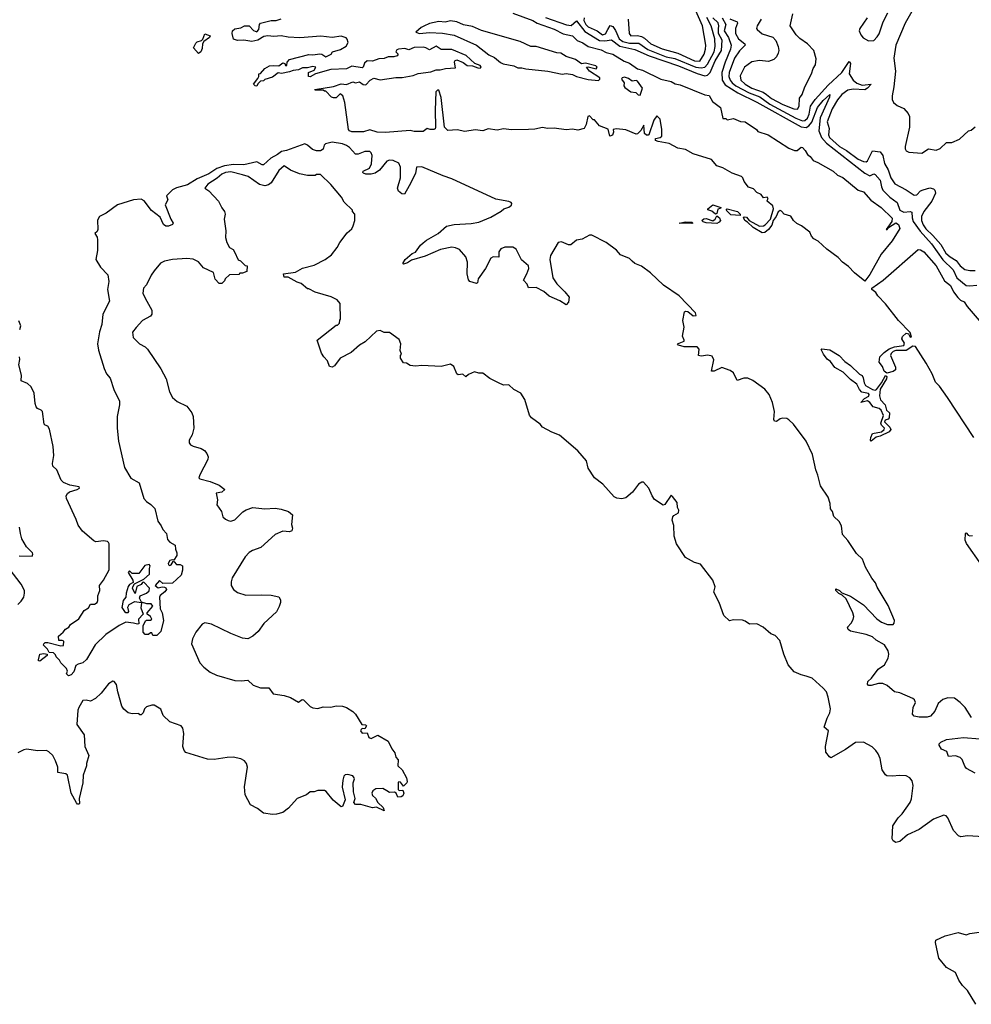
# Model space of a CAD drawing. Extents: x 1933546 to 2138868, y 524910 to 667279.
# Tile 230 of 256: x 2062879 to 2070205, y 593010 to 600592. Entities that reach past the tile are written whole.
import ezdxf

# ---------------------------------------------------------------- set-up
doc = ezdxf.new("R2010")
doc.units = 0

msp = doc.modelspace()

# ---------------------------------------------------------------- linework, layer by layer
at = {"layer": '0CON10XD'}
for points in [[(2066675, 600641.3), (2066830.8, 600585), (2066863.7, 600563.6), (2066995, 600517.6), (2067063.8, 600483.8), (2067135, 600466.7), (2067171.9, 600431.9), (2067215, 600414.5), (2067255, 600385.9), (2067355, 600359.5), (2067395, 600339.1), (2067445.6, 600325), (2067531.5, 600271.5), (2067575, 600255.9), (2067635, 600212.7), (2067675, 600202.3), (2067815, 600132.9), (2067895, 600115.3), (2067925, 600098.8), (2067965, 600089.2), (2068155, 600013.4), (2068187.9, 600007.9), (2068212, 599962), (2068274.4, 599915), (2068291.7, 599831.7), (2068315, 599830), (2068325, 599820), (2068375, 599830), (2068428.8, 599808.8), (2068465, 599804.3), (2068552, 599745), (2068561.4, 599731.4), (2068641.4, 599705), (2068801.1, 599601.1), (2068845, 599584.4), (2068865, 599585.4), (2068895, 599608.8), (2068905, 599606.7), (2068927.5, 599585), (2068943.5, 599553.5), (2068965, 599538.8), (2068987.9, 599507.9), (2069025, 599492.9), (2069142.9, 599425), (2069174.1, 599394.1), (2069215.2, 599375.2), (2069335, 599279.4), (2069375, 599265.8), (2069432.7, 599202.7), (2069511.9, 599145), (2069595.5, 599064.5), (2069592.9, 599037.1), (2069550, 598975), (2069557.5, 598975), (2069568.3, 598991.7), (2069623.1, 599026.9), (2069645.5, 599015), (2069656.1, 598983.9), (2069595, 598890), (2069512.5, 598785), (2069425, 598630), (2069385, 598577.5)], [(2067562.5, 600595), (2067571.1, 600485), (2067585, 600467.8), (2067635, 600470.2), (2067665, 600463.3), (2067689.8, 600449.8), (2067738.5, 600405), (2067825, 600366), (2067944.9, 600334.9), (2068073.8, 600275), (2068115, 600272.5), (2068148.1, 600325), (2068159.3, 600365), (2068160.5, 600395), (2068134.7, 600545), (2068075, 600682.2)], [(2068588, 600595), (2068555.7, 600545), (2068551.2, 600525), (2068556, 600515), (2068595, 600482.9), (2068676.8, 600456.8), (2068700.9, 600430.9), (2068719.2, 600385), (2068722.5, 600355), (2068718, 600335), (2068704.4, 600305.6), (2068683.8, 600285), (2068645, 600270), (2068575, 600277.5), (2068515, 600267.5), (2068459.4, 600225), (2068425, 600160), (2068430.8, 600125), (2068464.1, 600095), (2068516.8, 600065), (2068603.4, 600033.4), (2068629, 600015), (2068667.5, 599985), (2068755, 599938.3), (2068838, 599905), (2068867.9, 599902.1), (2068879.5, 599925), (2068883.6, 599986.4), (2068902.9, 600015), (2068924.4, 600075.6), (2068975.8, 600174.2), (2068986.7, 600215), (2069006.2, 600245), (2069010.7, 600290.7), (2068993.8, 600355), (2068945, 600406.7), (2068885, 600447.5), (2068857.5, 600475), (2068810, 600545), (2068832.3, 600637.7)], [(2069403.8, 600605), (2069347.5, 600525), (2069343.3, 600505), (2069353.9, 600473.9), (2069371.7, 600451.7), (2069415, 600427.5), (2069455, 600432.5), (2069481.7, 600458.3), (2069495, 600482.5), (2069526.2, 600575), (2069562, 600645)], [(2069746.7, 600655), (2069695.6, 600565), (2069623.3, 600395), (2069609.4, 600295), (2069620.8, 600195), (2069610, 600075), (2069596.7, 600005), (2069597, 599977), (2069607.5, 599955), (2069635, 599930), (2069685, 599907.5), (2069720.5, 599870.5), (2069728.8, 599845), (2069729.2, 599765), (2069696.2, 599615), (2069696.6, 599596.6), (2069705, 599582), (2069725, 599571.4), (2069825, 599564.2), (2069875, 599596), (2069935, 599586.7), (2069965, 599600), (2070015, 599646.2), (2070056.7, 599646.7), (2070115, 599671.2), (2070183.9, 599736.1), (2070205, 599740), (2070235, 599766.2)], [(2069385, 598577.5), (2069305, 598643.1), (2069261.2, 598691.2), (2069215, 598725.7), (2069181.2, 598761.2), (2069094.1, 598824.1), (2069027.4, 598887.4), (2068992.5, 598905), (2068976, 598925), (2068963.3, 598955), (2068899.2, 599005), (2068862.9, 599022.9), (2068836.2, 599046.2), (2068815, 599078), (2068765, 599094), (2068745, 599118), (2068735, 599122), (2068718.7, 599111.3), (2068703.5, 599075), (2068680, 599045), (2068669.5, 599010.5), (2068645.2, 598974.8), (2068615, 598952.3), (2068595, 598950.4), (2068525, 598990.5), (2068482.9, 599032.9), (2068462.9, 599045), (2068451.7, 599068.3), (2068456, 599074), (2068475, 599070), (2068496.2, 599046.2), (2068575, 599001.8), (2068605, 599003.8), (2068618.6, 599011.4), (2068660, 599055), (2068683.1, 599135), (2068678.3, 599158.3), (2068633.3, 599195), (2068635, 599200), (2068642.5, 599215), (2068635, 599226), (2068605, 599220), (2068587.5, 599245), (2068555, 599261.2), (2068528.7, 599288.7), (2068490.9, 599300.9), (2068455.8, 599345), (2068445.6, 599375), (2068435, 599384.3), (2068365, 599410), (2068292.1, 599452.1), (2068246.3, 599466.3), (2068206.2, 599515), (2068065, 599559.5), (2068005, 599591.1), (2067945, 599602.5), (2067878.8, 599638.8), (2067795, 599652.5), (2067775, 599662.5), (2067775, 599676), (2067810, 599685), (2067822.5, 599695), (2067822.5, 599745), (2067810, 599825), (2067785, 599850), (2067762.3, 599817.7), (2067723.8, 599706.2), (2067717.7, 599702.3), (2067705, 599702.9), (2067690, 599715), (2067685, 599780), (2067660.7, 599739.3), (2067635, 599711.9), (2067625, 599709.4), (2067545, 599743.8), (2067475, 599751.4), (2067447.5, 599745), (2067451.4, 599725), (2067443, 599703), (2067422.5, 599695), (2067409.7, 599749.7), (2067342.5, 599775), (2067305, 599820), (2067295, 599820), (2067265, 599850), (2067252.5, 599845), (2067240, 599785), (2067225.8, 599755), (2067175, 599741.8), (2067135, 599749.6), (2067085, 599742.3), (2066995, 599755.6), (2066942.7, 599752.7), (2066905, 599760.8), (2066845, 599747.8), (2066795, 599745.5), (2066664.2, 599744.2), (2066605, 599751.1), (2066555, 599740.4), (2066485, 599750.9), (2066445, 599735.7), (2066385, 599744), (2066305, 599730.8), (2066247.6, 599742.4), (2066175, 599738.6), (2066149.2, 599765), (2066123.6, 599993.6), (2066105, 600050), (2066095, 600050), (2066082.5, 600035), (2066078.1, 599895), (2066081.4, 599765), (2066078.2, 599751.8), (2066067.5, 599745), (2066040, 599745), (2066015, 599753.8), (2065985, 599731.4), (2065915, 599730), (2065885, 599738), (2065695, 599721.9), (2065630, 599725), (2065575, 599742.5), (2065525, 599728.8), (2065435, 599728.8), (2065417.5, 599735), (2065410, 599745), (2065381.2, 599955), (2065366.2, 600006.2), (2065345, 600020), (2065315, 599990), (2065295, 599990), (2065280, 599995), (2065235, 600040), (2065225, 600040), (2065215, 600050), (2065155, 600050), (2065150, 600055), (2065295, 600076.7), (2065355, 600098), (2065395, 600093.3), (2065445, 600113.8), (2065465, 600106.2), (2065495, 600112.5), (2065522.7, 600092.7), (2065545, 600091.2), (2065576.2, 600125), (2065605, 600141.4), (2065655, 600128.5), (2065775.4, 600145.4), (2065823.6, 600146.4), (2065908.5, 600161.5), (2065946.6, 600176.6), (2066045, 600188.9), (2066085, 600206.4), (2066115, 600206.5), (2066157, 600217), (2066235, 600220), (2066226, 600265), (2066230, 600275), (2066245, 600282), (2066293.2, 600263.2), (2066325, 600238.8), (2066366, 600236), (2066405, 600220), (2066425, 600218.8), (2066431.2, 600225), (2066425, 600238), (2066384.2, 600254.2), (2066315.4, 600315.4), (2066205, 600362), (2066125, 600362.9), (2066085, 600387.1), (2066035, 600360), (2066005.5, 600375.5), (2065985, 600378.9), (2065915, 600377.1), (2065875, 600360), (2065845, 600369.4), (2065795, 600365.8), (2065781.3, 600358.7), (2065776, 600345), (2065793.8, 600325), (2065785, 600312.2), (2065760, 600305), (2065715.6, 600304.4), (2065685, 600292.2), (2065645, 600291.1), (2065595, 600272.7), (2065555, 600274.2), (2065533.2, 600256.8), (2065522.5, 600225), (2065515, 600220), (2065435, 600232.5), (2065395, 600214.4), (2065275, 600207.5), (2065156.6, 600173.4), (2065115, 600152), (2065102.5, 600155), (2065103.3, 600185), (2065146.1, 600203.9), (2065160, 600225), (2065135, 600230), (2065095, 600221.2), (2065055, 600222), (2065025, 600206.7), (2064985, 600201.2), (2064955, 600188.8), (2064895, 600177.5), (2064868.3, 600181.7), (2064825, 600150), (2064765, 600130), (2064755, 600120), (2064731.7, 600118.3), (2064711.7, 600098.3), (2064705, 600080), (2064691.7, 600081.7), (2064680, 600095), (2064711.7, 600138.3), (2064720, 600155), (2064720, 600175), (2064732.5, 600177.5), (2064766.7, 600215), (2064802.5, 600235), (2064835, 600240), (2064873, 600237), (2064905, 600258.8), (2064920, 600255), (2064925, 600240), (2064935, 600240), (2064937.5, 600265), (2064955, 600285.6), (2065105, 600323.8), (2065135, 600320.6), (2065188.9, 600328.9), (2065205.6, 600325.6), (2065235, 600306.2), (2065277.5, 600325), (2065286.7, 600345), (2065348.7, 600361.3), (2065393.3, 600386.7), (2065407.8, 600415), (2065401.2, 600441.2), (2065392.1, 600452.1), (2065355, 600464.6), (2065285, 600455.6), (2065196.2, 600463.8), (2065035, 600453.1), (2064945, 600456.9), (2064893, 600467), (2064835, 600462.9), (2064788.3, 600468.3), (2064758.3, 600461.7), (2064713.3, 600435), (2064665, 600423.5), (2064605, 600433.5), (2064555, 600430.6), (2064525, 600441.2), (2064513.8, 600485), (2064516.7, 600505), (2064535, 600520.8), (2064582.1, 600527.9), (2064610, 600545), (2064645, 600544), (2064679.2, 600509.2), (2064705, 600497.5), (2064721.2, 600515), (2064724.2, 600555), (2064732.5, 600565), (2064815.7, 600584.3), (2064854.6, 600585.4), (2064892.4, 600597.6)], [(2067335, 600122.2), (2067346.6, 600133.4), (2067344.3, 600145), (2067265.8, 600195), (2067242.5, 600225), (2067255, 600228.8), (2067317, 600213), (2067324, 600225), (2067313.8, 600235), (2067235, 600256), (2067205, 600252.5), (2067157.5, 600285), (2067087.5, 600307.5), (2067045, 600333.1), (2067015, 600336.7), (2066855, 600385.4), (2066815, 600383.9), (2066732.8, 600422.7), (2066435, 600507.5), (2066365, 600539.1), (2066295, 600552.7), (2066245, 600575.6), (2066195, 600582.5), (2066155, 600573.1), (2066105, 600577.5), (2066035, 600561.8), (2065991.4, 600541.4), (2065968.9, 600531.1), (2065930, 600495), (2065955.9, 600485.9), (2066035, 600492.7), (2066135, 600487.3), (2066225, 600471.5), (2066395, 600394.6), (2066491.7, 600321.7), (2066535, 600300.8), (2066581.1, 600261.1), (2066601.9, 600251.9), (2066683.8, 600235), (2066715, 600221.3), (2066745, 600221.8), (2066775, 600212.1), (2066944.6, 600195.4), (2067055, 600172.9), (2067085, 600176.8), (2067135, 600170.4), (2067165, 600153.5), (2067255, 600131.1), (2067335, 600122.2)], [(2066928, 600608), (2067089, 600551), (2067125, 600545.9), (2067165, 600583.8), (2067230.6, 600500.6), (2067342.6, 600432.6), (2067385, 600427.9), (2067435, 600436.5), (2067498.2, 600388.2), (2067615, 600362.3), (2067725, 600314.1), (2067950.8, 600235), (2068095, 600176.3), (2068155, 600159.8), (2068175, 600165.6), (2068195, 600185.7), (2068234.1, 600275.9), (2068282, 600355), (2068286.8, 600435), (2068258.7, 600485), (2068258.1, 600521.9), (2068261.9, 600545), (2068256.4, 600566.4), (2068214.8, 600605)], [(2067225.2, 600605), (2067222.4, 600585), (2067238.7, 600555), (2067256.7, 600536.7), (2067324.5, 600504.5), (2067365, 600475.5), (2067388.1, 600481.9), (2067405.9, 600515.9), (2067425, 600545.8), (2067445, 600538.6), (2067467.3, 600507.3), (2067493.5, 600445), (2067522.5, 600422.5), (2067575, 600410.3), (2067645, 600411.2), (2067715, 600363.1), (2067855, 600306.8), (2067922.7, 600292.7), (2068085, 600227), (2068125, 600219.6), (2068155, 600226.2), (2068175, 600247.9), (2068224.6, 600345), (2068233.2, 600385), (2068230, 600445), (2068202.6, 600545), (2068169.3, 600609.3)], [(2068286.6, 600605), (2068314.8, 600555), (2068303.3, 600505), (2068336.9, 600455), (2068355.8, 600395), (2068352.2, 600365), (2068309.3, 600265), (2068283.8, 600185), (2068286.1, 600126.1), (2068309.4, 600089.4), (2068407.7, 600027.7), (2068555, 599956.1), (2068895, 599767.4), (2068935, 599761.7), (2068955, 599773.8), (2068978.7, 599801.3), (2069022.4, 599915), (2069065, 599968.5), (2069115.5, 600015.5), (2069113.6, 599995), (2069042.9, 599835), (2069032.8, 599735), (2069051.3, 599685), (2069091.7, 599641.7), (2069385, 599410.7), (2069425, 599390), (2069455, 599405.6), (2069465, 599399.2), (2069504.7, 599355), (2069512.8, 599305), (2069525, 599278.2), (2069576.9, 599225), (2069634.4, 599184.4), (2069656.2, 599125), (2069685, 599109.6), (2069734.7, 599114.7), (2069748.8, 599108.8), (2069749.3, 599065), (2069757.1, 599037.1), (2069812.5, 598962.5), (2069898.8, 598865), (2069985, 598742.4), (2070066.7, 598666.7), (2070094.9, 598604.9), (2070165, 598546), (2070195, 598541), (2070247.1, 598547.1)], [(2068347.5, 600597.5), (2068403.8, 600575), (2068406.4, 600565), (2068389.5, 600525), (2068390.7, 600485), (2068411.9, 600445), (2068461.5, 600405), (2068465.6, 600395), (2068419.5, 600350.5), (2068381.2, 600295), (2068340.3, 600185), (2068339.4, 600155), (2068348, 600125), (2068363.9, 600105), (2068393.5, 600083.5), (2068495, 600028), (2068576.4, 599996.4), (2068655, 599941.8), (2068855, 599834.4), (2068906.7, 599813.3), (2068925, 599815.2), (2068945.5, 599834.5), (2068957.4, 599865), (2068966.5, 599925), (2069003.2, 599976.8), (2069102.4, 600087.6), (2069208.3, 600185), (2069265, 600270), (2069275.3, 600255), (2069265.3, 600175), (2069295.3, 600125), (2069325, 600103.9), (2069365, 600088), (2069433.3, 600095), (2069406.2, 600065), (2069385, 600052), (2069295, 600057.4), (2069255, 600048.8), (2069209.7, 600015), (2069175, 599973.2), (2069134.5, 599905), (2069096.7, 599805), (2069110.3, 599755), (2069106.3, 599705), (2069114.8, 599685), (2069191.2, 599615), (2069245, 599585.5), (2069335, 599517.1), (2069375, 599499.8), (2069395, 599497.7), (2069405, 599504), (2069445, 599581.8), (2069505, 599574.6), (2069523.8, 599545), (2069537, 599485), (2069564.2, 599435), (2069585, 599372.9), (2069617.4, 599327.4), (2069705, 599282.7), (2069765, 599241.4), (2069785, 599242.5), (2069815, 599272.9), (2069835, 599281.4), (2069885, 599296), (2069915, 599290), (2069925, 599280), (2069928.8, 599255), (2069900.7, 599195), (2069840, 599115), (2069820.8, 599075), (2069821, 599045), (2069835, 599011.5), (2069855, 598980.5), (2069910.2, 598930.2), (2069970, 598860), (2070009.7, 598795), (2070043.6, 598765), (2070088, 598738), (2070119.4, 598695), (2070155, 598668.1), (2070195, 598660), (2070235, 598660)], [(2064255, 600332.5), (2064217.5, 600375), (2064235, 600410), (2064245, 600421.2), (2064279.5, 600430.5), (2064289.5, 600440.5), (2064305, 600482.5), (2064346.1, 600466.1), (2064340, 600455), (2064296.2, 600423.8), (2064286.7, 600405), (2064285, 600370), (2064272.5, 600345), (2064255, 600332.5)], [(2067655, 600010), (2067673.3, 600065), (2067635, 600118), (2067625, 600123.1), (2067595, 600118.5), (2067565, 600138.1), (2067535, 600148.1), (2067517.3, 600142.7), (2067513.3, 600133.3), (2067532, 600105), (2067531.2, 600081.2), (2067538.3, 600068.3), (2067585, 600036), (2067621.7, 600031.7), (2067641.7, 600011.7), (2067655, 600010)], [(2070207.4, 595217.4), (2070158.1, 595295), (2070120, 595335), (2070075.9, 595365.9), (2070025, 595370.9), (2069985, 595356.7), (2069950.6, 595325), (2069925, 595266.2), (2069891.1, 595228.9), (2069865, 595220), (2069805, 595220.4), (2069765, 595229.5), (2069751.9, 595245), (2069757.5, 595295), (2069775.8, 595335), (2069767.5, 595355), (2069754, 595365), (2069655, 595407.5), (2069613.3, 595416.7), (2069557.5, 595465), (2069525, 595479.1), (2069490.2, 595479.8), (2069435, 595464.4), (2069414, 595465), (2069405.7, 595475.7), (2069410, 595495), (2069438.2, 595521.8), (2069489.3, 595590.7), (2069536.4, 595623.6), (2069565.6, 595675), (2069570.5, 595705), (2069565, 595731.2), (2069536.9, 595776.9), (2069474, 595814), (2069445, 595840), (2069396.7, 595856.7), (2069275, 595882.5), (2069257.5, 595895), (2069253.3, 595915), (2069280, 595945), (2069296, 595974), (2069300, 595995), (2069293.8, 596025), (2069241.2, 596131.2), (2069210, 596160), (2069185, 596172.5), (2069162.5, 596195), (2069161.7, 596208.3), (2069190, 596195), (2069208.3, 596178.3), (2069275, 596152.5), (2069375, 596086.7), (2069478.8, 595978.8), (2069515, 595951.2), (2069560, 595935), (2069605, 595934.3), (2069612.5, 595945), (2069612.9, 595965), (2069565, 596081.2), (2069480.9, 596220.9), (2069468.1, 596255), (2069440.7, 596290.7), (2069391.9, 596375), (2069368.3, 596438.3), (2069320.7, 596480.7), (2069255, 596580.6), (2069215, 596627.1), (2069205.4, 596695.4), (2069188.5, 596728.5), (2069147.9, 596765), (2069136.7, 596805), (2069120.6, 596825), (2069120, 596865), (2069103.5, 596915), (2069043.4, 597003.4), (2069024.4, 597085), (2069008.1, 597125), (2068982.9, 597242.9), (2068933.8, 597345), (2068836.3, 597476.3), (2068800.9, 597510.9), (2068785, 597519.4), (2068755, 597522.9), (2068735, 597518), (2068705, 597498.8), (2068690, 597500), (2068684.2, 597514.2), (2068690, 597575), (2068674.5, 597644.5), (2068648.2, 597705), (2068615, 597747.1), (2068522.6, 597812.6), (2068485, 597832.1), (2068455, 597831.4), (2068403.4, 597813.4), (2068375, 597871.5), (2068349, 597889), (2068285, 597912.2), (2068225, 597886.1), (2068205.5, 597885.5), (2068222, 597972), (2068210.3, 598000.2), (2068177.8, 598007.8), (2068125, 597999.5), (2068105.6, 598005), (2068109.7, 598055), (2068095, 598072.9), (2067995, 598073), (2067950, 598085), (2067943.8, 598095), (2067994.3, 598115.7), (2067995.7, 598125), (2067982.5, 598155), (2067994.7, 598225), (2067983.8, 598275), (2067997, 598343), (2068005, 598347.5), (2068023.9, 598343.9), (2068065, 598312), (2068086.7, 598315), (2068081.2, 598335), (2067955, 598464.3), (2067835, 598546.5), (2067735, 598641.8), (2067665, 598693.8), (2067615, 598713.9), (2067595, 598732.7), (2067575, 598751.8), (2067505, 598782), (2067475, 598817.9), (2067395, 598876.1), (2067285, 598933.5), (2067265, 598932.5), (2067208.5, 598901.5), (2067165, 598893.1), (2067122.1, 598857.9), (2067105, 598857.4), (2067050.5, 598880.5), (2067025, 598876), (2066965.2, 598775), (2066960.7, 598745), (2066984.2, 598604.2), (2067015, 598558.6), (2067076.6, 598496.6), (2067108.6, 598455), (2067105, 598417.5), (2067085, 598396.7), (2067036.9, 598426.9), (2066955, 598463.1), (2066915, 598497.8), (2066855, 598530), (2066796.1, 598526.1), (2066785.7, 598555.7), (2066756.9, 598585), (2066784, 598634), (2066798.7, 598675), (2066795.4, 598695), (2066743.4, 598743.4), (2066702.2, 598825), (2066675, 598838.9), (2066615, 598838.7), (2066582.2, 598827.8), (2066566.7, 598805), (2066567.3, 598762.7), (2066525, 598766), (2066505, 598754), (2066464, 598676), (2066409.2, 598595), (2066402.5, 598565), (2066395, 598560), (2066345, 598576.7), (2066335, 598587.5), (2066322.9, 598635), (2066325.6, 598725), (2066314.4, 598765), (2066265, 598820.9), (2066235, 598836), (2066205, 598839.1), (2066118, 598822), (2066000.6, 598769.4), (2065895, 598741.1), (2065865, 598719.5), (2065835, 598708.8), (2065828.8, 598715), (2065845.8, 598745), (2065899.7, 598790.3), (2065925, 598802), (2065963.8, 598855), (2065985.7, 598874.3), (2066010, 598895), (2066100, 598945), (2066165, 599002), (2066224.3, 599015.7), (2066355, 599022.2), (2066415, 599032.2), (2066505, 599071.5), (2066585, 599116.9), (2066605.4, 599134.6), (2066645, 599147.9), (2066665.7, 599164.3), (2066669.1, 599175), (2066662.5, 599185), (2066645, 599192.2), (2066545, 599209.1), (2066206.2, 599366.2), (2066138.5, 599388.5), (2065975, 599458.4), (2065934.4, 599455), (2065925, 599408.1), (2065877.7, 599312.3), (2065840.7, 599249.3), (2065820, 599250), (2065795, 599272), (2065787.5, 599295), (2065811.6, 599375), (2065811.4, 599455), (2065797.7, 599487.7), (2065755, 599507.7), (2065725, 599509.1), (2065705, 599502), (2065647.9, 599432.1), (2065615, 599409.1), (2065585, 599402.3), (2065545, 599402.4), (2065525, 599408.6), (2065520.5, 599415), (2065524.4, 599425), (2065570.9, 599449.1), (2065588.4, 599481.6), (2065591.8, 599545), (2065585.7, 599565.7), (2065575, 599576.2), (2065535, 599577.9), (2065485, 599555.2), (2065465, 599555.6), (2065418.2, 599608.2), (2065395, 599623.4), (2065365, 599636), (2065285, 599648.9), (2065233.1, 599635), (2065223.5, 599625), (2065214.3, 599595), (2065195, 599582.3), (2065165, 599582.4), (2065132.5, 599592.5), (2065096, 599626), (2065075, 599635.6), (2064934.3, 599584.3), (2064895, 599576.1), (2064865, 599552.7), (2064812, 599525), (2064755, 599473.7), (2064745, 599473.6), (2064705, 599496.2), (2064605, 599473.2), (2064525, 599476.6), (2064455, 599465.4), (2064395.9, 599445), (2064336, 599404), (2064245, 599364.9), (2064170.4, 599319.6), (2064085, 599295.6), (2064055, 599280.6), (2064009.4, 599235), (2064019.4, 599205), (2064000, 599165), (2064041.6, 599055), (2064060, 599025), (2064055.7, 599015), (2064025, 599001.3), (2064005, 599000.4), (2063985, 599013.8), (2063961.5, 599071.5), (2063892.7, 599122.7), (2063836.4, 599196.4), (2063815, 599210), (2063755, 599205.2), (2063630.8, 599165), (2063545, 599102), (2063493.8, 599075), (2063477, 599047), (2063480, 598975), (2063475, 598961.2), (2063457.5, 598945), (2063475, 598917.5), (2063477.6, 598897.6), (2063477.7, 598815), (2063465.8, 598745), (2063501.5, 598685), (2063557, 598627), (2063564.8, 598574.8), (2063556.1, 598515), (2063570.5, 598425), (2063518.3, 598325), (2063510.3, 598245), (2063492.9, 598187.1), (2063477.8, 598095), (2063486.3, 598046.3), (2063528.2, 597905), (2063546.7, 597865), (2063575, 597830), (2063604.1, 597744.1), (2063646.7, 597655), (2063647.8, 597625), (2063628.6, 597535), (2063629.2, 597445), (2063640, 597345), (2063685, 597142.5), (2063735, 597060), (2063800, 597025), (2063835.7, 596905), (2063855, 596880.6), (2063889.4, 596859.4), (2063918.3, 596828.3), (2063941.2, 596731.2), (2063967.8, 596695), (2063980, 596665), (2064008.1, 596635), (2064017.9, 596587.9), (2064035, 596568.6), (2064075.8, 596545), (2064078.6, 596515), (2064089.6, 596485), (2064088.5, 596465), (2064065, 596430), (2064053, 596433), (2064035, 596427.1), (2064022.5, 596405), (2064025, 596394), (2064035, 596389.2), (2064045.7, 596395), (2064060.7, 596419.3), (2064065, 596422.5), (2064067, 596417), (2064085.4, 596395.4), (2064115.5, 596395.5), (2064132, 596385), (2064132.9, 596352.9), (2064121.8, 596315), (2064055, 596251.8), (2063981.4, 596251.4), (2063955, 596272.5), (2063921.9, 596235), (2063945, 596215.7), (2063975, 596224.2), (2063995, 596222), (2064005, 596216.2), (2064008.1, 596205), (2063995.3, 596184.7), (2063961.1, 596158.9), (2063954.5, 596145), (2063960.6, 596055), (2063975.9, 596024.1), (2063987.1, 595965), (2063965, 595880), (2063935, 595850), (2063905, 595850), (2063895, 595870), (2063885, 595870), (2063871.7, 595858.3), (2063845, 595856.7), (2063828.8, 595875), (2063830, 595925), (2063847.7, 595962.3), (2063855, 595968.8), (2063885, 595966.7), (2063896.7, 595975), (2063887, 595997), (2063860, 596015), (2063860, 596025), (2063904, 596075), (2063892.3, 596092.3), (2063857.3, 596092.7), (2063816.2, 596106.2), (2063802.3, 596137.7), (2063806.7, 596155), (2063856.2, 596175), (2063875, 596193.3), (2063878, 596215), (2063835, 596260), (2063823.3, 596256.7), (2063815, 596242.5), (2063781.7, 596228.3), (2063767, 596173), (2063748.3, 596211.7), (2063748.8, 596225), (2063761.7, 596248.3), (2063835, 596282.5), (2063879.2, 596320.8), (2063877.1, 596365), (2063884, 596385), (2063875.6, 596395.6), (2063841.2, 596388.8), (2063795, 596327.5), (2063745, 596327.5), (2063725, 596346.7), (2063714.3, 596335), (2063751.2, 596275), (2063752.5, 596257.5), (2063725, 596242), (2063715, 596226.7), (2063699.2, 596175), (2063696.7, 596145), (2063675, 596120), (2063666.2, 596065), (2063685, 596034.3), (2063695, 596026.9), (2063714.1, 596025.9), (2063720, 596035), (2063711.2, 596068.8), (2063720.8, 596089.2), (2063765, 596111.2), (2063813.3, 596103.3), (2063817.5, 596097.5), (2063812.6, 596062.6), (2063828.8, 596015), (2063794.3, 595975), (2063795, 595940), (2063785, 595936.7), (2063755.8, 595945.8), (2063695, 595952), (2063645, 595926.7), (2063542.3, 595857.7), (2063461.1, 595778.9), (2063393.3, 595665), (2063365, 595638.9)], [(2070298.8, 594298.8), (2070175, 594307.3), (2070125, 594300.6), (2070106.6, 594306.6), (2070068.5, 594348.5), (2070025, 594446.7), (2070011.2, 594461.2), (2069995, 594466.7), (2069915, 594434.3), (2069803.2, 594356.8), (2069715, 594315.8), (2069655, 594263.8), (2069625, 594256.7), (2069605, 594267.5), (2069596.7, 594285), (2069602, 594385), (2069641.2, 594445), (2069674.1, 594475.9), (2069734, 594565), (2069745, 594592.5), (2069756.9, 594695), (2069750.3, 594730.3), (2069733.3, 594755), (2069705, 594769.2), (2069655, 594772), (2069595.9, 594765.9), (2069555, 594770), (2069545, 594776.2), (2069519.2, 594815), (2069503, 594903), (2069489.1, 594939.1), (2069471.2, 594965), (2069441.7, 594991.7), (2069375, 595028), (2069315, 595026.2), (2069237.3, 594972.7), (2069125, 594907.5), (2069112.5, 594915), (2069085, 594952.5), (2069082, 594995), (2069105.9, 595115), (2069072.5, 595145), (2069095.7, 595214.3), (2069116.6, 595253.4), (2069122.5, 595285), (2069104, 595375), (2069090, 595415), (2069065, 595443.8), (2068980.5, 595520.5), (2068935, 595536.7), (2068895, 595546.2), (2068840.8, 595570.8), (2068795, 595623.3), (2068761.9, 595705), (2068731.1, 595811.1), (2068695, 595848.8), (2068662.4, 595862.4), (2068603.3, 595915), (2068555, 595938.8), (2068497.7, 595937.7), (2068465, 595961.2), (2068445, 595968), (2068375, 595971.1), (2068345, 595962.5), (2068300.8, 596005), (2068264.2, 596105), (2068224.3, 596184.3), (2068232.9, 596225), (2068215, 596276), (2068119.3, 596399.3), (2068075, 596412.5), (2068005, 596450), (2067936.7, 596555), (2067918.9, 596615), (2067915.7, 596695.7), (2067901.7, 596738.3), (2067906.4, 596763.6), (2067916.4, 596773.6), (2067950, 596795), (2067952.5, 596815), (2067943.3, 596835), (2067940, 596875), (2067905, 596920), (2067895, 596930), (2067845, 596857.5), (2067833, 596853), (2067767, 596897), (2067747.5, 596925), (2067722.5, 596985), (2067681.7, 597031.7), (2067668.3, 597031.7), (2067644.1, 597015.9), (2067595.9, 596954.1), (2067545, 596910), (2067515, 596903.3), (2067477, 596907), (2067457, 596917), (2067367.5, 597015), (2067303.3, 597065), (2067255, 597137.5), (2067242.5, 597195), (2067175, 597272), (2067035, 597392), (2066975, 597416), (2066905, 597454), (2066885, 597476), (2066818.8, 597525), (2066803.9, 597546.1), (2066767.6, 597667.6), (2066736.7, 597715), (2066682.7, 597742.7), (2066645, 597780), (2066605, 597777.1), (2066565, 597794.4), (2066497.9, 597827.9), (2066445, 597870), (2066415, 597870), (2066380.7, 597879.3), (2066335, 597860), (2066315, 597842.5), (2066291.7, 597861.7), (2066255, 597856.7), (2066243.8, 597865), (2066220.5, 597920.5), (2066195, 597938.8), (2066125, 597921.2), (2065975, 597930), (2065925, 597923.3), (2065885, 597927.5), (2065857, 597947), (2065835, 597950), (2065810, 597985), (2065810, 598005), (2065817.5, 598015), (2065807.5, 598045), (2065812.5, 598095), (2065799.3, 598129.3), (2065725, 598182.5), (2065685, 598182.5), (2065655, 598197.5), (2065625, 598192.5), (2065538.8, 598111.2), (2065496.2, 598085), (2065430.3, 598029.7), (2065346.7, 597985), (2065302.5, 597925), (2065285, 597916.7), (2065265, 597920), (2065250, 597965), (2065220, 597995), (2065203, 598023), (2065170, 598125), (2065315, 598240), (2065325, 598240), (2065340, 598255), (2065343, 598277), (2065350, 598285), (2065346.7, 598405), (2065322.5, 598435), (2065276.7, 598456.7), (2065155, 598492.5), (2065105, 598520), (2065095, 598520), (2065045, 598560), (2065015, 598570), (2064945, 598610), (2064915, 598610), (2064910, 598635), (2065001.7, 598648.3), (2065055, 598677.5), (2065145, 598702.5), (2065230, 598745), (2065279.3, 598780.7), (2065323, 598837), (2065343.9, 598876.1), (2065400.7, 598949.3), (2065435, 598980), (2065447, 599003), (2065460, 599045), (2065460, 599095), (2065440, 599115), (2065440, 599125), (2065377, 599187), (2065356.1, 599226.1), (2065275, 599323.3), (2065195, 599400), (2065165, 599400), (2065155, 599392.5), (2065095, 599392.5), (2065033.6, 599403.6), (2064963, 599433), (2064915, 599466), (2064875, 599430), (2064815.3, 599334.7), (2064795, 599319.5), (2064765, 599313.3), (2064725, 599323.1), (2064637.5, 599385), (2064595, 599396.5), (2064505, 599421.3), (2064462.5, 599415), (2064435, 599401.8), (2064400, 599370), (2064326.2, 599325), (2064303.3, 599295), (2064335, 599272.5), (2064410, 599195), (2064435, 599142.5), (2064456.7, 599115), (2064461.2, 599095), (2064453.8, 599055), (2064466, 598965), (2064464.1, 598914.1), (2064473.8, 598875), (2064495, 598837.5), (2064521.7, 598821.7), (2064533.3, 598805), (2064561.7, 598741.7), (2064580, 598735), (2064615, 598700), (2064630, 598695), (2064628.3, 598651.7), (2064595, 598640), (2064575, 598640), (2064565, 598630), (2064493, 598627), (2064460, 598595), (2064455, 598580), (2064435, 598560), (2064415, 598560), (2064383, 598593), (2064370, 598645), (2064295, 598680), (2064255, 598726.2), (2064215, 598748.8), (2064165, 598753.8), (2064055, 598746), (2063995, 598731.2), (2063964.1, 598715.9), (2063915, 598657.5), (2063891.2, 598625), (2063855, 598550), (2063832.5, 598525), (2063827.5, 598485), (2063845, 598447.5), (2063895.5, 598355.5), (2063897.5, 598325), (2063885, 598308), (2063824.2, 598275.8), (2063775, 598222.5), (2063747.5, 598185), (2063753.3, 598145), (2063802.5, 598095), (2063845, 598072.5), (2063862.5, 598055), (2063965, 597902.5), (2064005.9, 597825.9), (2064032, 597725), (2064055, 597683.3), (2064091.7, 597651.7), (2064165.8, 597615.8), (2064203.3, 597565), (2064213.3, 597535), (2064220, 597445), (2064206.7, 597395), (2064183.3, 597355), (2064183.6, 597333.6), (2064195, 597317.5), (2064215, 597307.5), (2064275, 597290), (2064302.5, 597275), (2064320.7, 597250.7), (2064328.8, 597225), (2064326.2, 597205), (2064265, 597087.5), (2064259.2, 597065), (2064266.7, 597055), (2064346, 597036), (2064415, 597008.5), (2064458.8, 596975)], [(2068235, 599093.3), (2068208.3, 599118.3), (2068176.4, 599126.4), (2068176, 599135), (2068215, 599165.3), (2068277.5, 599145), (2068275, 599137.5), (2068255, 599133.8), (2068245, 599100), (2068235, 599093.3)], [(2068425, 599084.2), (2068355, 599088.8), (2068317.5, 599125), (2068326, 599134), (2068405, 599113.6), (2068425.8, 599095), (2068425, 599084.2)], [(2068055, 599021.4), (2067957.5, 599025), (2068006.2, 599036.2), (2068055, 599033.3), (2068061.2, 599025), (2068055, 599021.4)], [(2068245, 599022.7), (2068165, 599027.9), (2068140, 599035), (2068130, 599045), (2068145, 599057.5), (2068165, 599060.5), (2068215, 599042), (2068234.2, 599055), (2068245, 599080), (2068265.5, 599065), (2068273.6, 599045), (2068265, 599032.9), (2068245, 599022.7)], [(2070223.6, 597373.6), (2070022.9, 597682.9), (2069959.9, 597769.9), (2069929.2, 597799.2), (2069903.5, 597863.5), (2069857.7, 597947.7), (2069775, 598075.6), (2069755, 598078.9), (2069705, 598043.2), (2069625, 598043.4), (2069603.1, 598036.9), (2069588.1, 598021.9), (2069582.4, 598005), (2069621.2, 597915), (2069621.4, 597895), (2069605, 597882), (2069555, 597870), (2069535.5, 597885), (2069522.2, 597922.2), (2069495.4, 597955), (2069500.8, 597995), (2069535, 598029.7), (2069574, 598056), (2069615, 598073.6), (2069687, 598083), (2069690.7, 598100.7), (2069669.7, 598135), (2069675, 598152.7), (2069705, 598176.7), (2069721.7, 598171.7), (2069735, 598148), (2069745, 598150), (2069735, 598182.5), (2069644.4, 598275), (2069543.9, 598403.9), (2069485, 598464), (2069470, 598490), (2069440, 598515), (2069440, 598525), (2069527.5, 598585), (2069797.3, 598822.7), (2069815, 598820), (2069839.1, 598805), (2069935.9, 598695.9), (2070000.3, 598580.3), (2070045, 598545.6), (2070068.2, 598495), (2070102, 598452), (2070122.3, 598432.3), (2070149.5, 598419.5), (2070172.9, 598382.9), (2070265.2, 598275.2)], [(2062878.8, 598205), (2062888, 598235), (2062872.3, 598272.3)], [(2069435, 597346.7), (2069428.8, 597355), (2069430.6, 597375), (2069445, 597404), (2069515, 597416.9), (2069535.8, 597435), (2069537.4, 597447.4), (2069515, 597469.4), (2069508.8, 597485), (2069528.8, 597545), (2069510.4, 597585), (2069496.6, 597596.6), (2069450.5, 597610.5), (2069424.8, 597644.8), (2069407.3, 597657.3), (2069354.4, 597644.4), (2069382.9, 597675), (2069417.4, 597692.6), (2069420, 597705), (2069415, 597712.5), (2069363.3, 597723.3), (2069343.6, 597745), (2069325.3, 597785.3), (2069275, 597820), (2069218.7, 597878.7), (2069155, 597913.1), (2069120.4, 597960.4), (2069095, 597978), (2069066.2, 598015), (2069048.3, 598051.7), (2069055, 598057.5), (2069115, 598050), (2069186.8, 598006.8), (2069230.5, 597960.5), (2069275, 597930), (2069345, 597862.5), (2069365, 597852.5), (2069374.1, 597834.1), (2069380, 597795), (2069391.4, 597775), (2069444.7, 597744.7), (2069465, 597738.2), (2069475.3, 597744.7), (2069513.5, 597796.5), (2069545, 597852.9), (2069555.3, 597845.3), (2069552.1, 597825), (2069504, 597746), (2069498.3, 597695), (2069505.9, 597665), (2069543.5, 597625), (2069551.8, 597585), (2069575.4, 597565.4), (2069572.2, 597525), (2069565, 597515.7), (2069542.1, 597507.9), (2069536.9, 597495), (2069577.5, 597455), (2069585.7, 597435), (2069573.2, 597416.8), (2069505, 597385.8), (2069472.1, 597377.9), (2069435, 597346.7)], [(2063365, 595638.9), (2063330, 595630), (2063312.2, 595617.8), (2063295, 595570), (2063275, 595547.5), (2063255, 595540), (2063240, 595555), (2063247.5, 595575), (2063240, 595595), (2063195, 595640), (2063185, 595660), (2063160, 595685), (2063155, 595700), (2063140, 595715), (2063105, 595720), (2063092.5, 595745), (2063063.3, 595775), (2063064, 595785), (2063073.8, 595795), (2063095, 595797.1), (2063195, 595770), (2063216.5, 595773.5), (2063218, 595805), (2063205, 595811.2), (2063180.7, 595810.7), (2063178.8, 595845), (2063214.4, 595875.6), (2063230.9, 595899.1), (2063256.4, 595913.6), (2063268.8, 595935), (2063335, 595977.1), (2063375, 596043.3), (2063407.6, 596062.4), (2063425, 596090), (2063455, 596090), (2063476.1, 596103.9), (2063481.4, 596118.6), (2063480, 596155), (2063496.1, 596195), (2063493.5, 596235), (2063525.3, 596274.7), (2063567.5, 596355), (2063568.8, 596555), (2063563.3, 596565), (2063555, 596573.3), (2063525, 596578.8), (2063465, 596572), (2063448.8, 596578.8), (2063363, 596653), (2063329.5, 596699.5), (2063314.2, 596744.2), (2063238, 596905), (2063236, 596925), (2063246.6, 596943.4), (2063262, 596955), (2063322.5, 596975), (2063340, 596985), (2063337.5, 596995), (2063265, 597007.3), (2063215, 597028.1), (2063198.9, 597045), (2063164.7, 597124.7), (2063135, 597153.1), (2063132, 597175), (2063140.9, 597235), (2063137.2, 597305), (2063107.9, 597437.9), (2063095, 597460.8), (2063075, 597468.8), (2063068.3, 597478.3), (2063054.2, 597574.2), (2063045, 597586), (2063015, 597598), (2063005, 597611.2), (2062997, 597637), (2062989.1, 597715), (2062968.1, 597765), (2062939.7, 597789.7), (2062890, 597810), (2062891.9, 597855), (2062872.5, 597935), (2062880, 597975), (2062876.7, 597995)], [(2064458.8, 596975), (2064435.6, 596954.4), (2064392.5, 596945), (2064402.5, 596895), (2064396.7, 596855), (2064432.5, 596805), (2064443.9, 596763.9), (2064462.5, 596745), (2064484.1, 596734.1), (2064505, 596731.2), (2064535, 596740), (2064597.7, 596802.3), (2064622.7, 596817.3), (2064675, 596834.2), (2064765, 596825.6), (2064845, 596831.4), (2064893.2, 596823.2), (2064948.8, 596805), (2064978.8, 596778.8), (2064971.9, 596705), (2064979.2, 596675), (2064973.3, 596655), (2064955, 596648), (2064905, 596652.5), (2064845, 596626.7), (2064735, 596526.2), (2064672.5, 596505), (2064645, 596488.8), (2064615, 596456.7), (2064513.8, 596295), (2064506.1, 596263.9), (2064508, 596235), (2064524.5, 596204.5), (2064555, 596180), (2064621.2, 596161.2), (2064742.3, 596162.3), (2064815, 596161.2), (2064875, 596147.5), (2064886.7, 596125), (2064886.7, 596105), (2064877.7, 596072.3), (2064857.3, 596032.7), (2064757.3, 595942.7), (2064715, 595880), (2064675, 595843.8), (2064635, 595824), (2064595, 595829.2), (2064503.3, 595865), (2064355, 595935.8), (2064305, 595946.2), (2064285, 595936.7), (2064234.2, 595875.8), (2064208.8, 595825), (2064201.2, 595785), (2064265, 595638.8), (2064295.8, 595605), (2064345, 595568.1), (2064395, 595543.5), (2064535, 595504.4), (2064585, 595500), (2064635, 595506), (2064676.8, 595466.8), (2064733.9, 595446.1), (2064797, 595447), (2064830.6, 595400.6), (2064915, 595387.1), (2064965, 595372), (2065025, 595337.5), (2065054.1, 595355.9), (2065065, 595353.3), (2065115, 595302.5), (2065135, 595293.3), (2065175, 595288.8), (2065215, 595300), (2065275, 595297.5), (2065315, 595308.6), (2065365, 595305.8), (2065395, 595295.8), (2065443.3, 595265), (2065465, 595243.3), (2065514.1, 595164.1), (2065541.7, 595161.7), (2065550, 595155), (2065535, 595130), (2065515, 595132.5), (2065507.5, 595125), (2065503.3, 595115), (2065515, 595097.5), (2065555, 595100), (2065566.7, 595065), (2065585, 595056.2), (2065635, 595081.2), (2065716.7, 595035), (2065745, 594976.7), (2065768, 594945), (2065774.1, 594914.1), (2065791.7, 594891.7), (2065790, 594845), (2065823.3, 594815), (2065856.7, 594755), (2065862.5, 594725), (2065860, 594715), (2065835, 594690), (2065810.7, 594720.7), (2065797, 594723), (2065792.3, 594717.7), (2065792.5, 594662.5), (2065805, 594656.2), (2065827.5, 594657.5), (2065836.4, 594636.4), (2065827.5, 594615), (2065815, 594607.5), (2065790, 594605), (2065777.5, 594635), (2065765, 594643.3), (2065725, 594641.2), (2065705, 594654), (2065675, 594671.9), (2065621.7, 594668.3), (2065597, 594653), (2065590, 594635), (2065595, 594617.5), (2065617.3, 594597.3), (2065636.7, 594565), (2065677.5, 594525), (2065685, 594500), (2065625, 594527.5), (2065596.4, 594523.6), (2065505, 594548.1), (2065465, 594547.5), (2065450.8, 594565), (2065461.4, 594595), (2065448.8, 594645), (2065446.2, 594715), (2065456, 594745), (2065453.8, 594755), (2065445, 594768.8), (2065405, 594780), (2065384.4, 594775.6), (2065375, 594766.7), (2065366, 594735), (2065362.3, 594682.3), (2065384, 594585), (2065365, 594532.5), (2065355, 594530), (2065292.8, 594582.8), (2065239.1, 594649.1), (2065225, 594655.6), (2065175, 594655.6), (2065145, 594645.8), (2065115, 594647.1), (2065088.1, 594621.9), (2065016.2, 594595), (2064949.1, 594520.9), (2064905, 594487.5), (2064856.4, 594473.6), (2064825, 594471.6), (2064755, 594480.7), (2064708.8, 594518.8), (2064655, 594546), (2064615, 594623.8), (2064608.5, 594685), (2064632.5, 594835), (2064625.6, 594865), (2064608.6, 594885), (2064580.9, 594900.9), (2064522, 594912), (2064475, 594910.9), (2064375, 594895.4), (2064325, 594897.7), (2064158.7, 594948.7), (2064145, 594963.3), (2064135.8, 594995), (2064143.3, 595095), (2064136.2, 595135), (2064122.5, 595155), (2064035, 595186.2), (2063984.2, 595234.2), (2063965, 595283.3), (2063915, 595312.5), (2063895, 595312.5), (2063855, 595300), (2063840, 595285), (2063830, 595255), (2063815, 595240), (2063805, 595240), (2063795, 595250), (2063745, 595246.2), (2063714.1, 595254.1), (2063681.7, 595281.7), (2063665.8, 595305.8), (2063633.6, 595416.4), (2063623.3, 595473.3), (2063606.4, 595496.4), (2063595, 595497.5), (2063562.3, 595477.7), (2063505, 595406.7), (2063462.5, 595365), (2063423, 595343), (2063390.7, 595350.7), (2063365, 595348.8), (2063333.3, 595295), (2063326.7, 595275), (2063320, 595165), (2063376.2, 595085), (2063380, 594995), (2063411.2, 594925), (2063393.3, 594865), (2063393.3, 594845), (2063368.8, 594775), (2063363.8, 594715), (2063337.5, 594595), (2063340, 594555), (2063335, 594550), (2063325, 594550), (2063315, 594560), (2063274.2, 594635), (2063246, 594775), (2063234.1, 594784.1), (2063172.5, 594795), (2063173.3, 594835), (2063153.9, 594883.9), (2063133.3, 594925), (2063102.5, 594955), (2063085, 594963.3), (2063015, 594961.2), (2062935, 594973.8), (2062911.2, 594968.8), (2062864.3, 594945.7)], [(2062875, 596463.3), (2062975, 596460), (2062980, 596475), (2062977.5, 596485), (2062931.7, 596531.7), (2062896, 596595), (2062884.2, 596635), (2062878.6, 596685)], [(2070284.1, 596394.1), (2070169.3, 596559.3), (2070157.5, 596585), (2070160, 596635), (2070165, 596640), (2070181.7, 596621.7), (2070195, 596617.5), (2070215, 596620)], [(2062865, 596088.8), (2062890, 596115), (2062910, 596145), (2062916.7, 596175), (2062916.2, 596195), (2062889.2, 596245), (2062797.5, 596365)], [(2063035, 595652), (2063024.3, 595654.3), (2063022.9, 595662.9), (2063033, 595707), (2063065, 595710), (2063090, 595705), (2063090, 595695), (2063035, 595652)], [(2070235, 594789.4), (2070169.2, 594825), (2070155, 594843.3), (2070134.6, 594894.6), (2070119.8, 594909.8), (2070085, 594924.4), (2070029.2, 594919.2), (2070017.1, 594957.1), (2069975, 594973.3), (2069957.5, 595005), (2069957.5, 595015), (2069971.7, 595028.3), (2070015, 595050), (2070145, 595064), (2070270, 595055)], [(2070239.8, 593009.8), (2070175.4, 593115.4), (2070137.3, 593155), (2070109.6, 593195), (2070083.5, 593253.5), (2070014.5, 593294.5), (2069955, 593366), (2069928.9, 593485), (2069931.9, 593505), (2070005, 593537.7), (2070105, 593561.5), (2070165, 593544.4), (2070195, 593555.4), (2070265.8, 593564.2)]]:
    msp.add_lwpolyline(points, dxfattribs=at)

doc.saveas('drawing.dxf')
